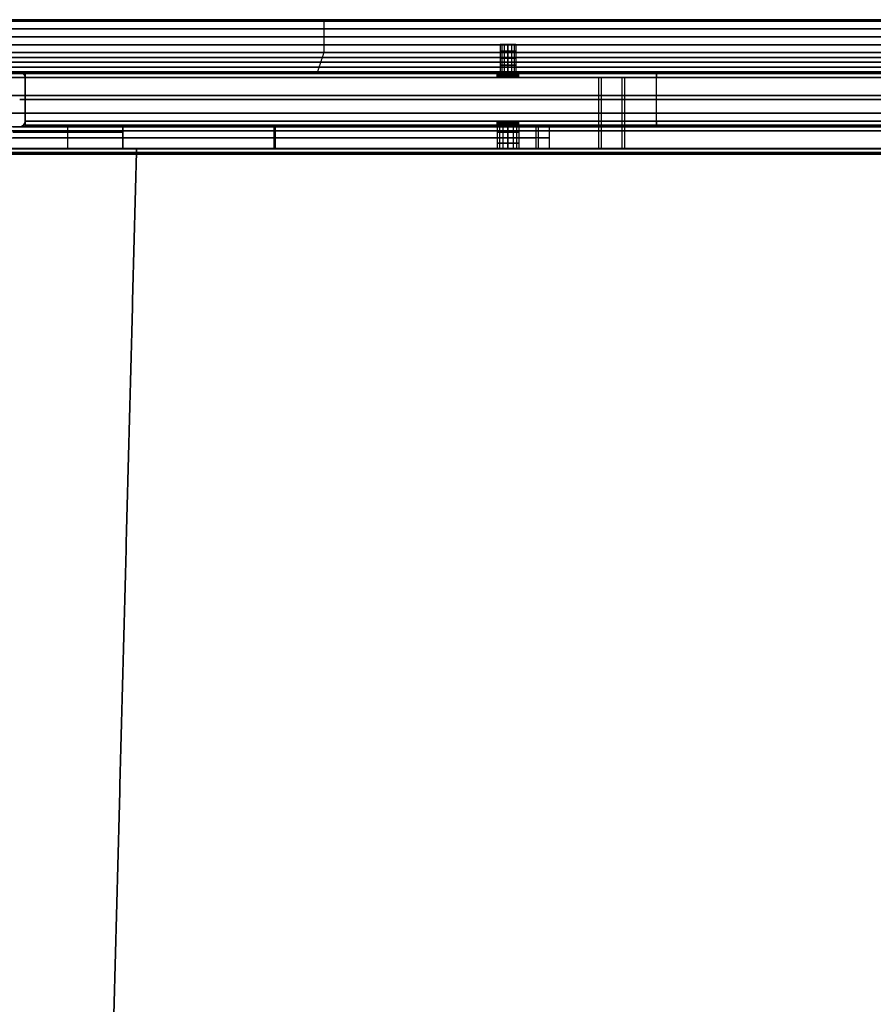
# Model space of a CAD drawing. Header units: millimetres. Extents: x -635 to 635, y -7 to 710.
# Tile 25 of 26: x 13 to 324, y 352 to 710. Entities that reach past the tile are written whole.
import ezdxf

# ---------------------------------------------------------------- set-up
doc = ezdxf.new("R2010")
doc.units = ezdxf.units.MM
doc.header["$MEASUREMENT"] = 0
for name, color, linetype in [('IGES LEVEL 10', 7, 'Continuous'), ('IGES LEVEL 11', 7, 'Continuous'), ('IGES LEVEL 13', 7, 'Continuous'), ('IGES LEVEL 15', 7, 'Continuous'), ('IGES LEVEL 3', 7, 'Continuous'), ('IGES LEVEL 8', 7, 'Continuous')]:
    doc.layers.add(name, color=color, linetype=linetype)

msp = doc.modelspace()

# ---------------------------------------------------------------- linework, layer by layer
at = {"layer": 'IGES LEVEL 10', "extrusion": (0, 1, 0)}
for centre, radius in [((0, 0, 691), 477.1), ((0, 0, 691), 492.9), ((0, 0, 689), 492.9), ((0, 0, 689), 477.1), ((0, 0, 688.9), 495), ((0, 0, 688.9), 477), ((0, 0, 688.9), 493), ((0, 0, 688.9), 475), ((0, 0, 663.1), 495), ((0, 0, 663.1), 477), ((0, 0, 663.1), 493), ((0, 0, 663.1), 475), ((0, 0, 663), 477.1), ((0, 0, 663), 492.9), ((0, 0, 661), 492.9), ((0, 0, 661), 477.1)]:
    msp.add_arc(centre, radius, 90, 270, dxfattribs=at)
at = {"layer": 'IGES LEVEL 10', "color": 253, "extrusion": (0, 1, 0)}
for centre, radius in [((0, 0, 691), 492.9), ((0, 0, 691), 477.1), ((0, 0, 691), 477.1), ((0, 0, 691), 492.9), ((0, 0, 689), 492.9), ((0, 0, 689), 477.1), ((0, 0, 689), 492.9), ((0, 0, 689), 477.1), ((0, 0, 688.9), 475), ((0, 0, 688.9), 495), ((0, 0, 688.9), 495), ((0, 0, 688.9), 493), ((0, 0, 688.9), 477), ((0, 0, 688.9), 477), ((0, 0, 688.9), 493), ((0, 0, 688.9), 475), ((0, 0, 682.45), 495), ((0, 0, 682.45), 477), ((0, 0, 682.45), 493), ((0, 0, 682.45), 475), ((0, 0, 676), 495), ((0, 0, 676), 477), ((0, 0, 676), 493), ((0, 0, 676), 475), ((0, 0, 669.55), 495), ((0, 0, 669.55), 477), ((0, 0, 669.55), 493), ((0, 0, 669.55), 475), ((0, 0, 663.1), 495), ((0, 0, 663.1), 495), ((0, 0, 663.1), 475), ((0, 0, 663.1), 477), ((0, 0, 663.1), 477), ((0, 0, 663.1), 493), ((0, 0, 663.1), 493), ((0, 0, 663.1), 475), ((0, 0, 663), 477.1), ((0, 0, 663), 492.9), ((0, 0, 663), 477.1), ((0, 0, 663), 492.9), ((0, 0, 661), 477.1), ((0, 0, 661), 492.9), ((0, 0, 661), 492.9), ((0, 0, 661), 477.1)]:
    msp.add_arc(centre, radius, 90, 270, dxfattribs=at)
at = {"layer": 'IGES LEVEL 10', "color": 253}
for points in [[(0, 690.38, -475.62), (951.23, 690.38, -475.62), (951.23, 690.38, 475.62), (0, 690.38, 475.62)], [(0, 690.38, -494.38), (988.77, 690.38, -494.38), (988.77, 690.38, 494.38), (0, 690.38, 494.38)], [(0, 688.97, -492.97), (985.94, 688.97, -492.97), (985.94, 688.97, 492.97), (0, 688.97, 492.97)], [(0, 688.97, -477.03), (954.06, 688.97, -477.03), (954.06, 688.97, 477.03), (0, 688.97, 477.03)], [(0, 663.03, -477.03), (954.06, 663.03, -477.03), (954.06, 663.03, 477.03), (0, 663.03, 477.03)], [(0, 663.03, -492.97), (985.94, 663.03, -492.97), (985.94, 663.03, 492.97), (0, 663.03, 492.97)], [(0, 661.62, -494.38), (988.77, 661.62, -494.38), (988.77, 661.62, 494.38), (0, 661.62, 494.38)], [(0, 661.62, -475.62), (951.23, 661.62, -475.62), (951.23, 661.62, 475.62), (0, 661.62, 475.62)]]:
    msp.add_rational_spline(points, [0.816490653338, 0.272163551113, 0.272163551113, 0.816490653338], degree=3, dxfattribs=at)
for points in [[(223.91, 688.9, 418.91), (223.91, 676, 418.91), (223.91, 663.1, 418.91)], [(224.86, 688.9, 420.68), (224.86, 676, 420.68), (224.86, 663.1, 420.68)], [(232.4, 688.9, 434.79), (232.4, 676, 434.79), (232.4, 663.1, 434.79)], [(233.34, 688.9, 436.55), (233.34, 676, 436.55), (233.34, 663.1, 436.55)]]:
    msp.add_open_spline(points, degree=2, dxfattribs=at)
at = {"layer": 'IGES LEVEL 11', "extrusion": (1, 0, -7.10543e-15)}
for centre, radius, start, end in [((688.9, 12.9, 15), 2.1, 0, 90), ((688.9, -12.9, 15), 2.1, 270, 0), ((688.9, -12.9, 15), 0.1, 270, 0), ((688.9, 12.9, 15), 0.1, 0, 90)]:
    msp.add_arc(centre, radius, start, end, dxfattribs=at)
at = {"layer": 'IGES LEVEL 11', "color": 253, "extrusion": (1, 0, -7.10543e-15)}
for centre, radius, start, end in [((688.9, 12.9, 15), 2.1, 0, 90), ((688.9, -12.9, 15), 2.1, 270, 0), ((688.9, 12.9, 15), 2.1, 0, 90), ((688.9, -12.9, 15), 2.1, 270, 0), ((688.9, -12.9, 15), 0.1, 270, 0), ((688.9, 12.9, 15), 0.1, 0, 90), ((688.9, -12.9, 15), 0.1, 270, 0), ((688.9, 12.9, 15), 0.1, 0, 90)]:
    msp.add_arc(centre, radius, start, end, dxfattribs=at)
at = {"layer": 'IGES LEVEL 11', "extrusion": (0, 1, 0)}
for centre, start, end in [((-190.9, 0, 691), 270, 90), ((-190.9, 0, 689), 270, 90), ((-190.9, 0, 691), 90, 270), ((-190.9, 0, 689), 90, 270), ((-190.9, 0, 673), 270, 90), ((-190.9, 0, 671), 270, 90), ((-190.9, 0, 673), 90, 270), ((-190.9, 0, 671), 90, 270)]:
    msp.add_arc(centre, 4, start, end, dxfattribs=at)
at = {"layer": 'IGES LEVEL 11', "color": 253, "extrusion": (0, 1, 0)}
for centre, start, end in [((-190.9, 0, 691), 270, 90), ((-190.9, 0, 690.5), 270, 90), ((-190.9, 0, 690), 270, 90), ((-190.9, 0, 689.5), 270, 90), ((-190.9, 0, 689), 270, 90), ((-190.9, 0, 689), 270, 90), ((-190.9, 0, 691), 90, 270), ((-190.9, 0, 690.5), 90, 270), ((-190.9, 0, 690), 90, 270), ((-190.9, 0, 689.5), 90, 270), ((-190.9, 0, 689), 90, 270), ((-190.9, 0, 689), 90, 270), ((-190.9, 0, 673), 270, 90), ((-190.9, 0, 673), 270, 90), ((-190.9, 0, 672.5), 270, 90), ((-190.9, 0, 672), 270, 90), ((-190.9, 0, 671.5), 270, 90), ((-190.9, 0, 671), 270, 90), ((-190.9, 0, 673), 90, 270), ((-190.9, 0, 673), 90, 270), ((-190.9, 0, 672.5), 90, 270), ((-190.9, 0, 672), 90, 270), ((-190.9, 0, 671.5), 90, 270), ((-190.9, 0, 671), 90, 270)]:
    msp.add_arc(centre, 4, start, end, dxfattribs=at)
at = {"layer": 'IGES LEVEL 11', "color": 253, "extrusion": (1, 0, 0)}
for centre, radius, start, end in [((688.9, 12.9, 245), 2.1, 360, 90), ((688.9, -12.9, 245), 2.1, 270, 360), ((688.9, -12.9, 245), 0.1, 270, 360), ((688.9, 12.9, 245), 0.1, 0, 90), ((673.1, 12.9, 245), 0.1, 90, 180), ((673.1, -12.9, 245), 0.1, 180, 270), ((673.1, -12.9, 245), 2.1, 180, 270), ((673.1, 12.9, 245), 2.1, 90, 180)]:
    msp.add_arc(centre, radius, start, end, dxfattribs=at)
at = {"layer": 'IGES LEVEL 11', "extrusion": (1, 5.04871e-29, -7.10543e-15)}
for radius in [0.1, 2.1]:
    msp.add_arc((673.1, 12.9, 15), radius, 90, 180, dxfattribs=at)
at = {"layer": 'IGES LEVEL 11', "extrusion": (1, 1.00974e-28, -7.10543e-15)}
for radius in [0.1, 2.1]:
    msp.add_arc((673.1, -12.9, 15), radius, 180, 270, dxfattribs=at)
at = {"layer": 'IGES LEVEL 11', "color": 253, "extrusion": (1, 5.04871e-29, -7.10543e-15)}
for radius in [2.1, 0.1, 0.1, 2.1]:
    msp.add_arc((673.1, 12.9, 15), radius, 90, 180, dxfattribs=at)
at = {"layer": 'IGES LEVEL 11', "color": 253, "extrusion": (1, 1.00974e-28, -7.10543e-15)}
for radius in [2.1, 0.1, 0.1, 2.1]:
    msp.add_arc((673.1, -12.9, 15), radius, 180, 270, dxfattribs=at)
at = {"layer": 'IGES LEVEL 11'}
for points in [[(15, 691, 12.9), (15, 691), (15, 691, -12.9)], [(475, 691, 12.9), (245, 691, 12.9), (15, 691, 12.9)], [(15, 691, -12.9), (245, 691, -12.9), (475, 691, -12.9)], [(15, 689, -12.9), (245, 689, -12.9), (475, 689, -12.9)], [(15, 689, 12.9), (15, 689), (15, 689, -12.9)], [(475, 689, 12.9), (245, 689, 12.9), (15, 689, 12.9)], [(15, 688.9, -15), (15, 681, -15), (15, 673.1, -15)], [(15, 673.1, 13), (15, 681, 13), (15, 688.9, 13)], [(15, 688.9, -13), (15, 681, -13), (15, 673.1, -13)], [(475, 688.9, -13), (245, 688.9, -13), (15, 688.9, -13)], [(15, 688.9, 13), (245, 688.9, 13), (475, 688.9, 13)], [(15, 673.1, 15), (15, 681, 15), (15, 688.9, 15)], [(15, 688.9, 15), (245, 688.9, 15), (475, 688.9, 15)], [(475, 688.9, -15), (245, 688.9, -15), (15, 688.9, -15)], [(190.9, 691, -4), (190.9, 690, -4), (190.9, 689, -4)], [(190.9, 689, 4), (190.9, 690, 4), (190.9, 691, 4)], [(475, 673.1, 13), (245, 673.1, 13), (15, 673.1, 13)], [(15, 673.1, -13), (245, 673.1, -13), (475, 673.1, -13)], [(15, 673.1, -15), (245, 673.1, -15), (475, 673.1, -15)], [(475, 673.1, 15), (245, 673.1, 15), (15, 673.1, 15)], [(15, 673, 12.9), (245, 673, 12.9), (475, 673, 12.9)], [(15, 673, -12.9), (15, 673), (15, 673, 12.9)], [(475, 673, -12.9), (245, 673, -12.9), (15, 673, -12.9)], [(15, 671, -12.9), (15, 671), (15, 671, 12.9)], [(475, 671, -12.9), (245, 671, -12.9), (15, 671, -12.9)], [(15, 671, 12.9), (245, 671, 12.9), (475, 671, 12.9)], [(190.9, 673, -4), (190.9, 672, -4), (190.9, 671, -4)], [(190.9, 671, 4), (190.9, 672, 4), (190.9, 673, 4)]]:
    msp.add_open_spline(points, degree=2, dxfattribs=at)
at = {"layer": 'IGES LEVEL 11', "color": 253}
for points in [[(15, 691, -12.9), (15, 691), (15, 691, 12.9)], [(15, 689), (15, 690), (15, 691)], [(475, 691, 12.9), (245, 691, 12.9), (15, 691, 12.9)], [(15, 691, 12.9), (15, 691), (15, 691, -12.9)], [(15, 691, -12.9), (245, 691, -12.9), (475, 691, -12.9)], [(475, 691, 12.9), (245, 691, 12.9), (15, 691, 12.9)], [(15, 691), (100.95, 691), (186.9, 691)], [(15, 691, -12.9), (245, 691, -12.9), (475, 691, -12.9)], [(475, 690.52, 14.23), (245, 690.52, 14.23), (15, 690.52, 14.23)], [(475, 690.38, -14.38), (245, 690.38, -14.38), (15, 690.38, -14.38)], [(15, 689, 12.9), (15, 689), (15, 689, -12.9)], [(15, 689, -12.9), (245, 689, -12.9), (475, 689, -12.9)], [(15, 689, 12.9), (15, 689), (15, 689, -12.9)], [(15, 689, -12.9), (245, 689, -12.9), (475, 689, -12.9)], [(475, 689, 12.9), (245, 689, 12.9), (15, 689, 12.9)], [(15, 689), (100.95, 689), (186.9, 689)], [(475, 689, 12.9), (245, 689, 12.9), (15, 689, 12.9)], [(475, 688.98, 12.96), (245, 688.98, 12.96), (15, 688.98, 12.96)], [(475, 688.97, -12.97), (245, 688.97, -12.97), (15, 688.97, -12.97)], [(15, 688.9, 15), (15, 681, 15), (15, 673.1, 15)], [(15, 673.1, -15), (15, 681, -15), (15, 688.9, -15)], [(15, 688.9, -13), (15, 681, -13), (15, 673.1, -13)], [(15, 673.1, 13), (15, 681, 13), (15, 688.9, 13)], [(475, 688.9, -15), (245, 688.9, -15), (15, 688.9, -15)], [(15, 688.9, -15), (15, 681, -15), (15, 673.1, -15)], [(15, 673.1, 13), (15, 681, 13), (15, 688.9, 13)], [(15, 688.9, 13), (245, 688.9, 13), (475, 688.9, 13)], [(475, 688.9, -13), (245, 688.9, -13), (15, 688.9, -13)], [(15, 688.9, -13), (15, 681, -13), (15, 673.1, -13)], [(475, 688.9, -13), (245, 688.9, -13), (15, 688.9, -13)], [(15, 688.9, 13), (245, 688.9, 13), (475, 688.9, 13)], [(15, 673.1, 15), (15, 681, 15), (15, 688.9, 15)], [(15, 688.9, 15), (245, 688.9, 15), (475, 688.9, 15)], [(15, 688.9, 15), (245, 688.9, 15), (475, 688.9, 15)], [(475, 688.9, -15), (245, 688.9, -15), (15, 688.9, -15)], [(186.98, 689, -0.78), (186.98, 690, -0.78), (186.98, 691, -0.78)], [(187.81, 689, 2.54), (187.81, 690, 2.54), (187.81, 691, 2.54)], [(189.01, 689, -3.53), (189.01, 690, -3.53), (189.01, 691, -3.53)], [(190.9, 689, -4), (190.9, 690, -4), (190.9, 691, -4)], [(190.9, 691, 4), (190.9, 690, 4), (190.9, 689, 4)], [(190.9, 689, 4), (190.9, 690, 4), (190.9, 691, 4)], [(190.9, 691, -4), (190.9, 690, -4), (190.9, 689, -4)], [(192.79, 689, -3.53), (192.79, 690, -3.53), (192.79, 691, -3.53)], [(193.99, 689, 2.54), (193.99, 690, 2.54), (193.99, 691, 2.54)], [(194.82, 689, -0.78), (194.82, 690, -0.78), (194.82, 691, -0.78)], [(194.9, 691), (317.95, 691), (441, 691)], [(194.9, 689), (317.95, 689), (441, 689)], [(245, 691, 12.9), (245, 691), (245, 691, -12.9)], [(245, 689, 12.9), (245, 689), (245, 689, -12.9)], [(245, 673.1, -15), (245, 681, -15), (245, 688.9, -15)], [(245, 673.1, 13), (245, 681, 13), (245, 688.9, 13)], [(245, 673.1, -13), (245, 681, -13), (245, 688.9, -13)], [(245, 673.1, 15), (245, 681, 15), (245, 688.9, 15)], [(15, 681, 15), (15, 681, 14), (15, 681, 13)], [(15, 681, -13), (15, 681, -14), (15, 681, -15)], [(15, 681, -15), (245, 681, -15), (475, 681, -15)], [(475, 681, 13), (245, 681, 13), (15, 681, 13)], [(15, 681, -13), (245, 681, -13), (475, 681, -13)], [(475, 681, 15), (245, 681, 15), (15, 681, 15)], [(15, 673.1, -15), (245, 673.1, -15), (475, 673.1, -15)], [(475, 673.1, 13), (245, 673.1, 13), (15, 673.1, 13)], [(475, 673.1, 13), (245, 673.1, 13), (15, 673.1, 13)], [(15, 673.1, -13), (245, 673.1, -13), (475, 673.1, -13)], [(15, 673.1, -13), (245, 673.1, -13), (475, 673.1, -13)], [(15, 673.1, -15), (245, 673.1, -15), (475, 673.1, -15)], [(475, 673.1, 15), (245, 673.1, 15), (15, 673.1, 15)], [(475, 673.1, 15), (245, 673.1, 15), (15, 673.1, 15)], [(475, 673.03, -12.97), (245, 673.03, -12.97), (15, 673.03, -12.97)], [(475, 673.02, 12.96), (245, 673.02, 12.96), (15, 673.02, 12.96)], [(15, 673, -12.9), (15, 673), (15, 673, 12.9)], [(15, 671), (15, 672), (15, 673)], [(15, 673, 12.9), (245, 673, 12.9), (475, 673, 12.9)], [(15, 673, -12.9), (15, 673), (15, 673, 12.9)], [(15, 673, 12.9), (245, 673, 12.9), (475, 673, 12.9)], [(475, 673, -12.9), (245, 673, -12.9), (15, 673, -12.9)], [(15, 673), (100.95, 673), (186.9, 673)], [(475, 673, -12.9), (245, 673, -12.9), (15, 673, -12.9)], [(475, 671.62, -14.38), (245, 671.62, -14.38), (15, 671.62, -14.38)], [(475, 671.48, 14.23), (245, 671.48, 14.23), (15, 671.48, 14.23)], [(15, 671, 12.9), (15, 671), (15, 671, -12.9)], [(475, 671, -12.9), (245, 671, -12.9), (15, 671, -12.9)], [(15, 671, -12.9), (15, 671), (15, 671, 12.9)], [(15, 671, 12.9), (245, 671, 12.9), (475, 671, 12.9)], [(475, 671, -12.9), (245, 671, -12.9), (15, 671, -12.9)], [(15, 671), (100.95, 671), (186.9, 671)], [(15, 671, 12.9), (245, 671, 12.9), (475, 671, 12.9)], [(186.98, 671, -0.78), (186.98, 672, -0.78), (186.98, 673, -0.78)], [(187.81, 671, 2.54), (187.81, 672, 2.54), (187.81, 673, 2.54)], [(189.01, 671, -3.53), (189.01, 672, -3.53), (189.01, 673, -3.53)], [(190.9, 671, -4), (190.9, 672, -4), (190.9, 673, -4)], [(190.9, 673, 4), (190.9, 672, 4), (190.9, 671, 4)], [(190.9, 671, 4), (190.9, 672, 4), (190.9, 673, 4)], [(190.9, 673, -4), (190.9, 672, -4), (190.9, 671, -4)], [(192.79, 671, -3.53), (192.79, 672, -3.53), (192.79, 673, -3.53)], [(193.99, 671, 2.54), (193.99, 672, 2.54), (193.99, 673, 2.54)], [(194.82, 671, -0.78), (194.82, 672, -0.78), (194.82, 673, -0.78)], [(194.9, 673), (317.95, 673), (441, 673)], [(194.9, 671), (317.95, 671), (441, 671)], [(245, 673, -12.9), (245, 673), (245, 673, 12.9)], [(245, 671, -12.9), (245, 671), (245, 671, 12.9)]]:
    msp.add_open_spline(points, degree=2, dxfattribs=at)
for points, knots in [([(190.9, 691, -4), (189.93, 691, -4), (189, 691, -3.65), (187.94, 691, -2.72), (187.67, 691, -2.4), (187.09, 691, -1.4), (186.9, 691, -0.71), (186.9, 691, 0.71), (187.09, 691, 1.4), (187.67, 691, 2.4), (187.94, 691, 2.72), (189, 691, 3.65), (189.93, 691, 4), (190.9, 691, 4)], [0, 0, 0, 0, 0.227769, 0.227769, 0.333071, 0.333071, 0.499998, 0.499998, 0.666957, 0.666957, 0.772207, 0.772207, 1, 1, 1, 1]), ([(190.9, 691, 4), (191.87, 691, 4), (192.8, 691, 3.65), (193.86, 691, 2.72), (194.13, 691, 2.4), (194.71, 691, 1.4), (194.9, 691, 0.71), (194.9, 691, -0.71), (194.71, 691, -1.4), (194.13, 691, -2.4), (193.86, 691, -2.72), (192.8, 691, -3.65), (191.87, 691, -4), (190.9, 691, -4)], [1, 1, 1, 1, 1.227769, 1.227769, 1.333071, 1.333071, 1.499998, 1.499998, 1.666957, 1.666957, 1.772207, 1.772207, 2, 2, 2, 2]), ([(190.9, 671, 4), (189.93, 671, 4), (189, 671, 3.65), (187.94, 671, 2.72), (187.67, 671, 2.4), (187.09, 671, 1.4), (186.9, 671, 0.71), (186.9, 671, -0.71), (187.09, 671, -1.4), (187.67, 671, -2.4), (187.94, 671, -2.72), (189, 671, -3.65), (189.93, 671, -4), (190.9, 671, -4)], [0, 0, 0, 0, 0.227769, 0.227769, 0.333071, 0.333071, 0.499998, 0.499998, 0.666957, 0.666957, 0.772207, 0.772207, 1, 1, 1, 1]), ([(190.9, 671, -4), (191.87, 671, -4), (192.8, 671, -3.65), (193.86, 671, -2.72), (194.13, 671, -2.4), (194.71, 671, -1.4), (194.9, 671, -0.71), (194.9, 671, 0.71), (194.71, 671, 1.4), (194.13, 671, 2.4), (193.86, 671, 2.72), (192.8, 671, 3.65), (191.87, 671, 4), (190.9, 671, 4)], [1, 1, 1, 1, 1.227769, 1.227769, 1.333071, 1.333071, 1.499998, 1.499998, 1.666957, 1.666957, 1.772207, 1.772207, 2, 2, 2, 2])]:
    msp.add_open_spline(points, degree=3, knots=knots, dxfattribs=at)
at = {"layer": 'IGES LEVEL 13', "color": 253}
for centre, start, end in [((12.9, 688.9), 0, 90), ((12.9, 673.1), 270, 360)]:
    msp.add_arc(centre, 2.1, start, end, dxfattribs=at)
at = {"layer": 'IGES LEVEL 13', "color": 253, "extrusion": (0, 1, 0)}
for start, end in [(91.5683, 91.8096), (268.1904, 268.4317)]:
    msp.add_arc((0, 0, 681), 475, start, end, dxfattribs=at)
at = {"layer": 'IGES LEVEL 13'}
for points in [[(12.9, 691, 474.82), (13.45, 691, 474.81), (14, 690.77, 474.79), (14.77, 690, 474.77), (15, 689.45, 474.76), (15, 688.9, 474.76)], [(15, 688.9, -474.76), (15, 689.45, -474.76), (14.77, 690, -474.77), (14, 690.77, -474.79), (13.45, 691, -474.81), (12.9, 691, -474.82)], [(15, 673.1, 474.76), (15, 672.55, 474.76), (14.77, 672, 474.77), (14, 671.23, 474.79), (13.45, 671, 474.81), (12.9, 671, 474.82)], [(12.9, 671, -474.82), (13.45, 671, -474.81), (14, 671.23, -474.79), (14.77, 672, -474.77), (15, 672.54, -474.76), (15, 673.1, -474.76)]]:
    msp.add_open_spline(points, degree=3, knots=[0, 0, 0, 0, 0.5, 0.5, 1, 1, 1, 1], dxfattribs=at)
at = {"layer": 'IGES LEVEL 13', "color": 253}
for points, knots in [([(15, 688.9, 474.76), (15, 689.45, 474.76), (14.77, 690, 474.77), (14, 690.77, 474.79), (13.45, 691, 474.81), (12.9, 691, 474.82)], [2.054322, 2.054322, 2.054322, 2.054322, 2.554322, 2.554322, 3.054322, 3.054322, 3.054322, 3.054322]), ([(12.9, 691, -474.82), (13.45, 691, -474.81), (14, 690.77, -474.79), (14.77, 690, -474.77), (15, 689.45, -474.76), (15, 688.9, -474.76)], [1.027161, 1.027161, 1.027161, 1.027161, 1.527161, 1.527161, 2.027161, 2.027161, 2.027161, 2.027161]), ([(15, 688.9, -474.76), (15, 689.45, -474.76), (14.77, 690, -474.77), (14, 690.77, -474.79), (13.45, 691, -474.81), (12.9, 691, -474.82)], [0, 0, 0, 0, 0.5, 0.5, 1, 1, 1, 1]), ([(12.9, 691, 474.82), (13.45, 691, 474.81), (14, 690.77, 474.79), (14.77, 690, 474.77), (15, 689.45, 474.76), (15, 688.9, 474.76)], [2, 2, 2, 2, 2.5, 2.5, 3, 3, 3, 3]), ([(12.9, 671, 474.82), (13.45, 671, 474.81), (14, 671.23, 474.79), (14.77, 672, 474.77), (15, 672.55, 474.76), (15, 673.1, 474.76)], [0.0543225, 0.0543225, 0.0543225, 0.0543225, 0.5543225, 0.5543225, 1.0543225, 1.0543225, 1.0543225, 1.0543225]), ([(15, 673.1, -474.76), (15, 672.54, -474.76), (14.77, 672, -474.77), (14, 671.23, -474.79), (13.45, 671, -474.81), (12.9, 671, -474.82)], [3.0271612, 3.0271612, 3.0271612, 3.0271612, 3.5271612, 3.5271612, 4.0271612, 4.0271612, 4.0271612, 4.0271612]), ([(12.9, 671, -474.82), (13.45, 671, -474.81), (14, 671.23, -474.79), (14.77, 672, -474.77), (15, 672.54, -474.76), (15, 673.1, -474.76)], [0, 0, 0, 0, 0.5, 0.5, 1, 1, 1, 1]), ([(15, 673.1, 474.76), (15, 672.55, 474.76), (14.77, 672, 474.77), (14, 671.23, 474.79), (13.45, 671, 474.81), (12.9, 671, 474.82)], [2, 2, 2, 2, 2.5, 2.5, 3, 3, 3, 3])]:
    msp.add_open_spline(points, degree=3, knots=knots, dxfattribs=at)
for points in [[(14.23, 690.52, -474.79), (14.23, 690.52, 0), (14.23, 690.52, 474.79)], [(15, 673.1, 474.76), (15, 681, 474.76), (15, 688.9, 474.76)], [(15, 688.9, -474.76), (15, 681, -474.76), (15, 673.1, -474.76)], [(15, 688.9, 474.76), (15, 688.9), (15, 688.9, -474.76)], [(15, 673.1, 474.76), (15, 681, 474.76), (15, 688.9, 474.76)], [(15, 688.9, 474.76), (15, 688.9), (15, 688.9, -474.76)], [(15, 688.9, -474.76), (15, 681, -474.76), (15, 673.1, -474.76)], [(15, 673.1), (15, 681), (15, 688.9)], [(15, 681, -474.76), (15, 681), (15, 681, 474.76)], [(14.23, 671.48, -474.79), (14.23, 671.48, 0), (14.23, 671.48, 474.79)], [(15, 673.1, -474.76), (15, 673.1), (15, 673.1, 474.76)], [(15, 673.1, -474.76), (15, 673.1), (15, 673.1, 474.76)]]:
    msp.add_open_spline(points, degree=2, dxfattribs=at)
at = {"layer": 'IGES LEVEL 13'}
for points in [[(15, 688.9, -474.76), (15, 681, -474.76), (15, 673.1, -474.76)], [(15, 688.9, 474.76), (15, 688.9), (15, 688.9, -474.76)], [(15, 673.1, 474.76), (15, 681, 474.76), (15, 688.9, 474.76)], [(15, 673.1, -474.76), (15, 673.1), (15, 673.1, 474.76)]]:
    msp.add_open_spline(points, degree=2, dxfattribs=at)
at = {"layer": 'IGES LEVEL 15', "color": 253, "extrusion": (0, 1, 0)}
for centre, radius, start, end in [((0, 0, 709.88), 634.62, 180, 360), ((0, 0, 709.88), 634.62, 0, 180), ((0, 0, 710), 634.5, 180, 360), ((0, 0, 710), 634.5, 180, 360), ((0, 0, 710), 634.5, 360, 180), ((0, 0, 710), 634.5, 360, 180), ((0, 0, 709.5), 635, 180, 360), ((0, 0, 709.5), 635, 180, 360), ((0, 0, 709.5), 635, 360, 180), ((0, 0, 709.5), 635, 360, 180), ((0, 0, 706.63), 635, 180, 360), ((0, 0, 706.63), 635, 0, 180), ((0, 0, 709.63), 634.88, 180, 360), ((0, 0, 709.63), 634.88, 0, 180), ((0, 0, 709.75), 634.75, 180, 360), ((0, 0, 709.75), 634.75, 0, 180), ((0, 0, 703.75), 635, 180, 360), ((0, 0, 703.75), 635, 0, 180), ((0, 0, 700.88), 635, 180, 360), ((0, 0, 700.88), 635, 0, 180), ((-190.9, 0, 701), 2.85, 270, 90), ((-190.9, 0, 701), 2.85, 270, 90), ((-190.9, 0, 701), 2.85, 90, 270), ((-190.9, 0, 701), 2.85, 90, 270), ((0, 0, 698), 635, 180, 360), ((0, 0, 698), 635, 180, 360), ((0, 0, 698), 635, 360, 180), ((0, 0, 698), 635, 360, 180), ((0, 0, 696.25), 632, 180, 360), ((0, 0, 696.25), 632, 0, 180), ((-190.9, 0, 698.5), 2.85, 270, 90), ((-190.9, 0, 696), 2.85, 270, 90), ((-190.9, 0, 698.5), 2.85, 90, 270), ((-190.9, 0, 696), 2.85, 90, 270), ((0, 0, 694.5), 629, 180, 360), ((0, 0, 694.5), 629, 0, 180), ((0, 0, 692.75), 626, 180, 360), ((0, 0, 692.75), 626, 0, 180), ((-190.9, 0, 693.5), 2.85, 270, 90), ((-190.9, 0, 693.5), 2.85, 90, 270), ((0, 0, 691), 623, 180, 360), ((0, 0, 691), 623, 0, 180), ((-190.9, 0, 691), 2.85, 270, 90), ((-190.9, 0, 691), 2.85, 270, 90), ((-190.9, 0, 691), 2.85, 90, 270), ((-190.9, 0, 691), 2.85, 90, 270)]:
    msp.add_arc(centre, radius, start, end, dxfattribs=at)
at = {"layer": 'IGES LEVEL 15', "extrusion": (0, 1, 0)}
for centre, radius, start, end in [((0, 0, 710), 634.5, 180, 360), ((0, 0, 710), 634.5, 360, 180), ((0, 0, 709.5), 635, 180, 360), ((0, 0, 709.5), 635, 360, 180), ((-190.9, 0, 701), 2.85, 270, 90), ((-190.9, 0, 701), 2.85, 90, 270), ((0, 0, 698), 635, 180, 360), ((0, 0, 698), 635, 360, 180), ((0, 0, 691), 623, 180, 360), ((0, 0, 691), 623, 0, 180), ((-190.9, 0, 691), 2.85, 270, 90), ((-190.9, 0, 691), 2.85, 90, 270)]:
    msp.add_arc(centre, radius, start, end, dxfattribs=at)
at = {"layer": 'IGES LEVEL 15', "color": 253}
for points in [[(634.5, 710), (0, 710), (-634.5, 710)], [(123.88, 698, -622.8), (123.88, 703.75, -622.8), (123.88, 709.5, -622.8)], [(123.88, 698, 622.8), (123.88, 703.75, 622.8), (123.88, 709.5, 622.8)], [(193.75, 701), (190.9, 701), (188.05, 701)], [(188.1, 701, -0.56), (188.1, 696, -0.56), (188.1, 691, -0.56)], [(188.7, 701, 1.81), (188.7, 696, 1.81), (188.7, 691, 1.81)], [(189.56, 701, -2.51), (189.56, 696, -2.51), (189.56, 691, -2.51)], [(190.9, 701, -2.85), (190.9, 701), (190.9, 701, 2.85)], [(190.9, 701, -2.85), (190.9, 696, -2.85), (190.9, 691, -2.85)], [(190.9, 691, 2.85), (190.9, 696, 2.85), (190.9, 701, 2.85)], [(190.9, 701, 2.85), (190.9, 696, 2.85), (190.9, 691, 2.85)], [(190.9, 691, -2.85), (190.9, 696, -2.85), (190.9, 701, -2.85)], [(192.24, 701, -2.51), (192.24, 696, -2.51), (192.24, 691, -2.51)], [(193.1, 701, 1.81), (193.1, 696, 1.81), (193.1, 691, 1.81)], [(193.7, 701, -0.56), (193.7, 696, -0.56), (193.7, 691, -0.56)], [(121.54, 691, -611.03), (122.71, 694.5, -616.91), (123.88, 698, -622.8)], [(121.54, 691, 611.03), (122.71, 694.5, 616.91), (123.88, 698, 622.8)], [(-188.05, 691), (0, 691), (188.05, 691)], [(193.75, 691), (317.95, 691), (442.15, 691)]]:
    msp.add_open_spline(points, degree=2, dxfattribs=at)
at = {"layer": 'IGES LEVEL 15'}
for points in [[(190.9, 691, -2.85), (190.9, 696, -2.85), (190.9, 701, -2.85)], [(190.9, 701, 2.85), (190.9, 696, 2.85), (190.9, 691, 2.85)]]:
    msp.add_open_spline(points, degree=2, dxfattribs=at)
at = {"layer": 'IGES LEVEL 15', "color": 253}
for points, knots in [([(623, 691), (623, 691, 30.61), (617, 691, 91.52), (605.06, 691, 151.56), (587.29, 691, 210.14), (563.86, 691, 266.69), (535.01, 691, 320.67), (501, 691, 371.57), (462.17, 691, 418.89), (418.89, 691, 462.17), (371.57, 691, 501), (320.67, 691, 535.01), (266.69, 691, 563.86), (210.14, 691, 587.29), (151.56, 691, 605.06), (91.52, 691, 617), (30.61, 691, 623), (-30.61, 691, 623), (-91.52, 691, 617), (-121.54, 691, 611.03), (-151.56, 691, 605.06), (-180.85, 691, 596.17), (-210.14, 691, 587.29), (-266.69, 691, 563.86), (-320.67, 691, 535.01), (-346.12, 691, 518.01), (-371.57, 691, 501), (-395.23, 691, 481.59), (-418.89, 691, 462.17), (-462.17, 691, 418.89), (-481.59, 691, 395.23), (-501, 691, 371.57), (-518.01, 691, 346.12), (-535.01, 691, 320.67), (-563.86, 691, 266.69), (-587.29, 691, 210.14), (-596.17, 691, 180.85), (-605.06, 691, 151.56), (-611.03, 691, 121.54), (-617, 691, 91.52), (-620, 691, 61.06), (-623, 691, 30.61), (-623, 691)], [0, 0, 0, 0.03125, 0.0625, 0.09375, 0.125, 0.15625, 0.1875, 0.21875, 0.25, 0.28125, 0.3125, 0.34375, 0.375, 0.40625, 0.4375, 0.46875, 0.5, 0.53125, 0.5625, 0.5625, 0.59375, 0.59375, 0.625, 0.65625, 0.6875, 0.6875, 0.71875, 0.71875, 0.75, 0.78125, 0.78125, 0.8125, 0.8125, 0.84375, 0.875, 0.90625, 0.90625, 0.9375, 0.9375, 0.96875, 0.96875, 1, 1, 1]), ([(-623, 691), (-623, 691, -30.61), (-620, 691, -61.06), (-617, 691, -91.52), (-611.03, 691, -121.54), (-605.06, 691, -151.56), (-596.17, 691, -180.85), (-587.29, 691, -210.14), (-563.86, 691, -266.69), (-535.01, 691, -320.67), (-518.01, 691, -346.12), (-501, 691, -371.57), (-481.59, 691, -395.23), (-462.17, 691, -418.89), (-418.89, 691, -462.17), (-395.23, 691, -481.59), (-371.57, 691, -501), (-346.12, 691, -518.01), (-320.67, 691, -535.01), (-266.69, 691, -563.86), (-210.14, 691, -587.29), (-180.85, 691, -596.17), (-151.56, 691, -605.06), (-121.54, 691, -611.03), (-91.52, 691, -617), (-61.06, 691, -620), (-30.61, 691, -623), (30.61, 691, -623), (61.06, 691, -620), (91.52, 691, -617), (121.54, 691, -611.03), (151.56, 691, -605.06), (180.85, 691, -596.17), (210.14, 691, -587.29), (266.69, 691, -563.86), (320.67, 691, -535.01), (346.12, 691, -518.01), (371.57, 691, -501), (395.23, 691, -481.59), (418.89, 691, -462.17), (462.17, 691, -418.89), (481.59, 691, -395.23), (501, 691, -371.57), (518.01, 691, -346.12), (535.01, 691, -320.67), (563.86, 691, -266.69), (587.29, 691, -210.14), (596.17, 691, -180.85), (605.06, 691, -151.56), (611.03, 691, -121.54), (617, 691, -91.52), (623, 691, -30.61), (623, 691)], [1, 1, 1, 1.03125, 1.03125, 1.0625, 1.0625, 1.09375, 1.09375, 1.125, 1.15625, 1.1875, 1.1875, 1.21875, 1.21875, 1.25, 1.28125, 1.28125, 1.3125, 1.3125, 1.34375, 1.375, 1.40625, 1.40625, 1.4375, 1.4375, 1.46875, 1.46875, 1.5, 1.53125, 1.53125, 1.5625, 1.5625, 1.59375, 1.59375, 1.625, 1.65625, 1.6875, 1.6875, 1.71875, 1.71875, 1.75, 1.78125, 1.78125, 1.8125, 1.8125, 1.84375, 1.875, 1.90625, 1.90625, 1.9375, 1.9375, 1.96875, 2, 2, 2])]:
    msp.add_open_spline(points, degree=2, knots=knots, dxfattribs=at)
at = {"layer": 'IGES LEVEL 3'}
for points in [[(50.58, 669, 7.5), (30.54, 669, 7.5), (10.5, 669, 7.5)], [(10.5, 669, -7.5), (30.54, 669, -7.5), (50.58, 669, -7.5)], [(50.58, 663, 7.5), (50.58, 666, 7.5), (50.58, 669, 7.5)], [(50.58, 669, -7.5), (50.58, 666, -7.5), (50.58, 663, -7.5)], [(50.58, 669, -7.5), (50.58, 669), (50.58, 669, 7.5)], [(40.43, 84.27, 7.5), (48.01, 373.64, 7.5), (55.58, 663, 7.5)], [(55.58, 663, -7.5), (48.01, 373.64, -7.5), (40.43, 84.27, -7.5)], [(55.58, 663, 7.5), (53.08, 663, 7.5), (50.58, 663, 7.5)], [(50.58, 663, -7.5), (53.08, 663, -7.5), (55.58, 663, -7.5)], [(50.58, 663, -7.5), (50.58, 663), (50.58, 663, 7.5)], [(55.58, 663, -7.5), (55.58, 663), (55.58, 663, 7.5)]]:
    msp.add_open_spline(points, degree=2, dxfattribs=at)
at = {"layer": 'IGES LEVEL 3', "color": 253}
for points in [[(10.5, 669, 7.5), (30.54, 669, 7.5), (50.58, 669, 7.5)], [(10.5, 669, -7.5), (30.54, 669, -7.5), (50.58, 669, -7.5)], [(50.58, 669, 7.5), (30.54, 669, 7.5), (10.5, 669, 7.5)], [(10.5, 669, -7.5), (30.54, 669, -7.5), (50.58, 669, -7.5)], [(50.58, 669), (30.54, 669), (10.5, 669)], [(30.54, 669, -7.5), (30.54, 669), (30.54, 669, 7.5)], [(50.58, 669, 7.5), (50.58, 666, 7.5), (50.58, 663, 7.5)], [(50.58, 669, -7.5), (50.58, 666, -7.5), (50.58, 663, -7.5)], [(50.58, 663, 7.5), (50.58, 666, 7.5), (50.58, 669, 7.5)], [(50.58, 669, 7.5), (50.58, 669), (50.58, 669, -7.5)], [(50.58, 669, -7.5), (50.58, 666, -7.5), (50.58, 663, -7.5)], [(50.58, 663), (50.58, 666), (50.58, 669)], [(50.58, 669, -7.5), (50.58, 669), (50.58, 669, 7.5)], [(50.58, 666, -7.5), (50.58, 666), (50.58, 666, 7.5)], [(55.58, 663, 7.5), (48.01, 373.64, 7.5), (40.43, 84.27, 7.5)], [(55.58, 663, -7.5), (48.01, 373.64, -7.5), (40.43, 84.27, -7.5)], [(40.43, 84.27, 7.5), (48.01, 373.64, 7.5), (55.58, 663, 7.5)], [(55.58, 663, -7.5), (48.01, 373.64, -7.5), (40.43, 84.27, -7.5)], [(40.43, 84.27), (48.01, 373.64), (55.58, 663)], [(50.58, 663, 7.5), (53.08, 663, 7.5), (55.58, 663, 7.5)], [(50.58, 663, -7.5), (53.08, 663, -7.5), (55.58, 663, -7.5)], [(55.58, 663, 7.5), (53.08, 663, 7.5), (50.58, 663, 7.5)], [(50.58, 663, 7.5), (50.58, 663), (50.58, 663, -7.5)], [(50.58, 663, -7.5), (53.08, 663, -7.5), (55.58, 663, -7.5)], [(55.58, 663), (53.08, 663), (50.58, 663)], [(50.58, 663, -7.5), (50.58, 663), (50.58, 663, 7.5)], [(53.08, 663, -7.5), (53.08, 663), (53.08, 663, 7.5)], [(55.58, 663, 7.5), (55.58, 663), (55.58, 663, -7.5)], [(55.58, 663, -7.5), (55.58, 663), (55.58, 663, 7.5)], [(48.01, 373.64, 7.5), (48.01, 373.64), (48.01, 373.64, -7.5)]]:
    msp.add_open_spline(points, degree=2, dxfattribs=at)
at = {"layer": 'IGES LEVEL 8', "extrusion": (0, 1, 0)}
for centre, radius, start, end in [((-190.9, 0, 671), 4, 270, 90), ((-190.9, 0, 671), 4, 90, 270), ((-190.9, 0, 671), 15.01, 137.031, 227.0039), ((-190.9, 0, 663), 4, 270, 90), ((-190.9, 0, 663), 4, 90, 270), ((-190.9, 0, 663), 15.01, 137.031, 227.0039)]:
    msp.add_arc(centre, radius, start, end, dxfattribs=at)
at = {"layer": 'IGES LEVEL 8', "color": 253, "extrusion": (0, 1, 0)}
for centre, radius, start, end in [((-190.9, 0, 671), 4, 270, 90), ((-190.9, 0, 671), 4, 270, 90), ((-190.9, 0, 671), 4, 90, 270), ((-190.9, 0, 671), 4, 90, 270), ((-190.9, 0, 671), 15.01, 137.031, 227.0039), ((-190.9, 0, 671), 15.01, 137.031, 227.0039), ((-190.9, 0, 669), 4, 270, 90), ((-190.9, 0, 667), 4, 270, 90), ((-190.9, 0, 669), 4, 90, 270), ((-190.9, 0, 667), 4, 90, 270), ((-190.9, 0, 667), 15.01, 137.031, 227.0039), ((-190.9, 0, 665), 4, 270, 90), ((-190.9, 0, 665), 4, 90, 270), ((-190.9, 0, 663), 4, 270, 90), ((-190.9, 0, 663), 4, 270, 90), ((-190.9, 0, 663), 4, 90, 270), ((-190.9, 0, 663), 4, 90, 270), ((-190.9, 0, 663), 15.01, 137.031, 227.0039), ((-190.9, 0, 663), 15.01, 137.031, 227.0039)]:
    msp.add_arc(centre, radius, start, end, dxfattribs=at)
at = {"layer": 'IGES LEVEL 8'}
for points in [[(201.14, 671, -10.98), (105.67, 671, -106.43), (10.21, 671, -201.89)], [(10.5, 671, -7.5), (30.54, 671, -7.5), (50.59, 671, -7.5)], [(50.59, 671, 7.5), (30.54, 671, 7.5), (10.5, 671, 7.5)], [(10.61, 671, 201.51), (106.24, 671, 105.87), (201.88, 671, 10.23)], [(50.59, 671, -7.5), (50.59, 667, -7.5), (50.59, 663, -7.5)], [(50.59, 671, 7.5), (50.59, 667, 7.5), (50.59, 663, 7.5)], [(50.59, 671, -7.5), (50.59, 671), (50.59, 671, 7.5)], [(190.9, 663, 4), (190.9, 667, 4), (190.9, 671, 4)], [(190.9, 671, -4), (190.9, 667, -4), (190.9, 663, -4)], [(201.14, 663, -10.98), (201.14, 667, -10.98), (201.14, 671, -10.98)], [(201.88, 671, 10.23), (201.88, 667, 10.23), (201.88, 663, 10.23)], [(201.14, 663, -10.98), (105.67, 663, -106.43), (10.21, 663, -201.89)], [(50.59, 663, 7.5), (30.54, 663, 7.5), (10.5, 663, 7.5)], [(10.5, 663, -7.5), (30.54, 663, -7.5), (50.59, 663, -7.5)], [(10.61, 663, 201.51), (106.24, 663, 105.87), (201.88, 663, 10.23)], [(50.59, 663, -7.5), (50.59, 663), (50.59, 663, 7.5)]]:
    msp.add_open_spline(points, degree=2, dxfattribs=at)
at = {"layer": 'IGES LEVEL 8', "color": 253}
for points in [[(201.14, 671, -10.98), (105.67, 671, -106.43), (10.21, 671, -201.89)], [(201.14, 671, -10.98), (105.67, 671, -106.43), (10.21, 671, -201.89)], [(50.59, 671, -7.5), (30.54, 671, -7.5), (10.5, 671, -7.5)], [(10.5, 671, 7.5), (30.54, 671, 7.5), (50.59, 671, 7.5)], [(50.59, 671, 7.5), (30.54, 671, 7.5), (10.5, 671, 7.5)], [(10.5, 671, -7.5), (30.54, 671, -7.5), (50.59, 671, -7.5)], [(10.61, 671, 201.51), (106.24, 671, 105.87), (201.88, 671, 10.23)], [(10.61, 671, 201.51), (106.24, 671, 105.87), (201.88, 671, 10.23)], [(30.54, 663, -7.5), (30.54, 667, -7.5), (30.54, 671, -7.5)], [(30.54, 663, 7.5), (30.54, 667, 7.5), (30.54, 671, 7.5)], [(50.59, 663, -7.5), (50.59, 667, -7.5), (50.59, 671, -7.5)], [(50.59, 663, 7.5), (50.59, 667, 7.5), (50.59, 671, 7.5)], [(50.59, 671, 7.5), (50.59, 671), (50.59, 671, -7.5)], [(50.59, 671, -7.5), (50.59, 667, -7.5), (50.59, 663, -7.5)], [(50.59, 663), (50.59, 667), (50.59, 671)], [(50.59, 671, 7.5), (50.59, 667, 7.5), (50.59, 663, 7.5)], [(50.59, 671, -7.5), (50.59, 671), (50.59, 671, 7.5)], [(50.59, 671), (118.74, 671), (186.9, 671)], [(105.67, 663, -106.43), (105.67, 667, -106.43), (105.67, 671, -106.43)], [(106.24, 663, 105.87), (106.24, 667, 105.87), (106.24, 671, 105.87)], [(186.98, 671, 0.78), (186.98, 667, 0.78), (186.98, 663, 0.78)], [(187.81, 671, -2.54), (187.81, 667, -2.54), (187.81, 663, -2.54)], [(189.01, 671, 3.53), (189.01, 667, 3.53), (189.01, 663, 3.53)], [(190.9, 671, 4), (190.9, 667, 4), (190.9, 663, 4)], [(190.9, 663, -4), (190.9, 667, -4), (190.9, 671, -4)], [(190.9, 671, -4), (190.9, 667, -4), (190.9, 663, -4)], [(190.9, 663, 4), (190.9, 667, 4), (190.9, 671, 4)], [(192.79, 671, 3.53), (192.79, 667, 3.53), (192.79, 663, 3.53)], [(193.99, 671, -2.54), (193.99, 667, -2.54), (193.99, 663, -2.54)], [(194.82, 671, 0.78), (194.82, 667, 0.78), (194.82, 663, 0.78)], [(194.9, 671), (200.4, 671), (205.91, 671)], [(201.14, 663, -10.98), (201.14, 667, -10.98), (201.14, 671, -10.98)], [(201.14, 663, -10.98), (201.14, 667, -10.98), (201.14, 671, -10.98)], [(201.88, 671, 10.23), (201.88, 667, 10.23), (201.88, 663, 10.23)], [(201.88, 671, 10.23), (201.88, 667, 10.23), (201.88, 663, 10.23)], [(205.9, 671, -0.53), (205.9, 667, -0.53), (205.9, 663, -0.53)], [(10.21, 667, -201.89), (105.67, 667, -106.43), (201.14, 667, -10.98)], [(10.5, 667, -7.5), (30.54, 667, -7.5), (50.59, 667, -7.5)], [(50.59, 667, 7.5), (30.54, 667, 7.5), (10.5, 667, 7.5)], [(201.88, 667, 10.23), (106.24, 667, 105.87), (10.61, 667, 201.51)], [(50.59, 667, -7.5), (50.59, 667), (50.59, 667, 7.5)], [(10.21, 663, -201.89), (105.67, 663, -106.43), (201.14, 663, -10.98)], [(201.14, 663, -10.98), (105.67, 663, -106.43), (10.21, 663, -201.89)], [(10.5, 663, -7.5), (30.54, 663, -7.5), (50.59, 663, -7.5)], [(50.59, 663, 7.5), (30.54, 663, 7.5), (10.5, 663, 7.5)], [(10.5, 663, -7.5), (30.54, 663, -7.5), (50.59, 663, -7.5)], [(50.59, 663, 7.5), (30.54, 663, 7.5), (10.5, 663, 7.5)], [(201.88, 663, 10.23), (106.24, 663, 105.87), (10.61, 663, 201.51)], [(10.61, 663, 201.51), (106.24, 663, 105.87), (201.88, 663, 10.23)], [(50.59, 663, -7.5), (50.59, 663), (50.59, 663, 7.5)], [(50.59, 663, -7.5), (50.59, 663), (50.59, 663, 7.5)], [(50.59, 663), (118.74, 663), (186.9, 663)], [(194.9, 663), (200.4, 663), (205.91, 663)]]:
    msp.add_open_spline(points, degree=2, dxfattribs=at)

doc.saveas('drawing.dxf')
